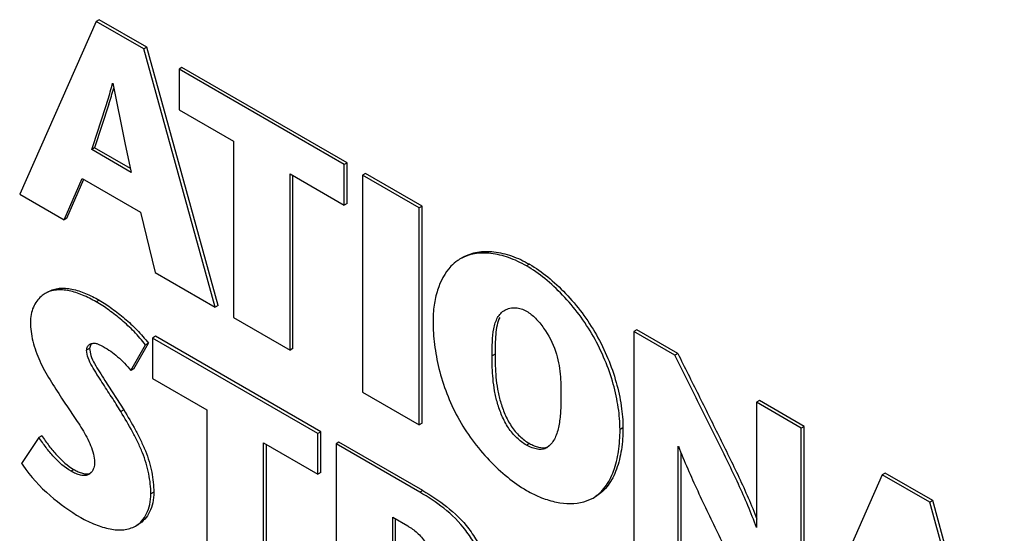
# Model space of a CAD drawing. Header units: inches. Extents: x 0 to 34, y 0 to 22.
# Tile 38 of 124: x 4.595 to 4.833, y 15.967 to 16.091. Entities that reach past the tile are written whole.
import ezdxf

# ---------------------------------------------------------------- set-up
doc = ezdxf.new("R2010")
doc.units = ezdxf.units.IN
doc.header["$LTSCALE"] = 1.87
doc.header["$MEASUREMENT"] = 0
doc.layers.get('0').update_dxf_attribs({"linetype": 'CONTINUOUS'})

msp = doc.modelspace()

# ---------------------------------------------------------------- linework, layer by layer
at = {"color": 7, "linetype": 'CONTINUOUS'}
for p, q in [((4.613601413, 16.0905904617), (4.5950815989, 16.0487590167)), ((4.6143085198, 16.0909987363), (4.613601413, 16.0905904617)), ((4.625100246, 16.0839511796), (4.613601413, 16.0905904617)), ((4.6258073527, 16.0843594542), (4.6143085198, 16.0909987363)), ((4.6258073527, 16.0843594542), (4.625100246, 16.0839511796)), ((4.6423831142, 16.0214477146), (4.625100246, 16.0839511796)), ((4.643090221, 16.0218559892), (4.6258073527, 16.0843594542)), ((4.6343240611, 16.0794420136), (4.6336169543, 16.079033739)), ((4.6735817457, 16.0559585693), (4.6336169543, 16.079033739)), ((4.6336169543, 16.079033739), (4.6336169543, 16.0691998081)), ((4.6742888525, 16.0563668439), (4.6343240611, 16.0794420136)), ((4.6175883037, 16.0756101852), (4.6205256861, 16.0612095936)), ((4.6166683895, 16.070518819), (4.6132051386, 16.0599641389)), ((4.6336169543, 16.0691998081), (4.6467470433, 16.0616186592)), ((4.6467470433, 16.0616186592), (4.6467470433, 16.0189280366)), ((4.6132051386, 16.0599641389), (4.6124980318, 16.0595558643)), ((4.622050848, 16.054040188), (4.6124980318, 16.0595558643)), ((4.6218528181, 16.0549710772), (4.6132051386, 16.0599641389)), ((4.6205256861, 16.0612095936), (4.622050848, 16.054040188)), ((4.6742888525, 16.0563668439), (4.6735817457, 16.0559585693)), ((4.6735817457, 16.0461246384), (4.6735817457, 16.0559585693)), ((4.6742888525, 16.046532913), (4.6742888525, 16.0563668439)), ((4.6058134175, 16.0425625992), (4.6101581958, 16.0525788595)), ((4.6065205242, 16.0429708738), (4.6106042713, 16.0523853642)), ((4.6101581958, 16.0525788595), (4.6242566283, 16.0444386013)), ((4.6604521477, 16.0537055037), (4.6735817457, 16.0461246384)), ((4.6604521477, 16.0110148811), (4.6604521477, 16.0537055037)), ((4.6611592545, 16.0114231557), (4.6611592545, 16.0532972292)), ((4.6787195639, 16.0538086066), (4.6780124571, 16.053400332)), ((4.6917082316, 16.0454925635), (4.6780124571, 16.053400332)), ((4.6780124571, 16.053400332), (4.6780124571, 16.0008757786)), ((4.6924153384, 16.0459008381), (4.6787195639, 16.0538086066)), ((4.5950815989, 16.0487590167), (4.6058134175, 16.0425625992)), ((4.6742888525, 16.046532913), (4.6735817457, 16.0461246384)), ((4.6924153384, 16.0459008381), (4.6917082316, 16.0454925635)), ((4.6917082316, 15.99296801), (4.6917082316, 16.0454925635)), ((4.6924153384, 15.9933762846), (4.6924153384, 16.0459008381)), ((4.6065205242, 16.0429708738), (4.6058134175, 16.0425625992)), ((4.6242566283, 16.0444386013), (4.6278339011, 16.0298482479)), ((4.7023209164, 16.0335182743), (4.7016138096, 16.0331099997)), ((4.7183489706, 16.0318240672), (4.7176418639, 16.0314157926)), ((4.6278339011, 16.0298482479), (4.6423831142, 16.0214477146)), ((4.6019557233, 16.0251420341), (4.6012487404, 16.024733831)), ((4.6143085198, 16.0231200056), (4.613601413, 16.022711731)), ((4.643090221, 16.0218559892), (4.6423831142, 16.0214477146)), ((4.6467470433, 16.0189280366), (4.6604521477, 16.0110148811)), ((4.6278888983, 16.014376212), (4.6271817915, 16.0139679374)), ((4.6671559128, 15.9908873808), (4.6271817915, 16.0139679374)), ((4.6271817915, 16.0139679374), (4.6271817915, 16.0041345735)), ((4.6678630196, 15.9912956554), (4.6278888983, 16.014376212)), ((4.7442722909, 16.0159592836), (4.7435651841, 16.0155510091)), ((4.7535108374, 16.0098085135), (4.7435651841, 16.0155510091)), ((4.7435651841, 16.0155510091), (4.7435651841, 15.9630264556)), ((4.7542179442, 16.0102167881), (4.7442722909, 16.0159592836)), ((4.6119775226, 16.0114040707), (4.6112704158, 16.0109957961)), ((4.612259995, 16.0123928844), (4.6119775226, 16.0114040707)), ((4.6119775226, 16.0114040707), (4.6122963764, 16.0097165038)), ((4.6137697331, 16.012603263), (4.6152891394, 16.0119038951)), ((4.6219835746, 16.0060892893), (4.6254935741, 16.0123186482)), ((4.6226906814, 16.0064975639), (4.6262006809, 16.0127269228)), ((4.6262006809, 16.0127269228), (4.6254935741, 16.0123186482)), ((4.6611592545, 16.0114231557), (4.6604521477, 16.0110148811)), ((4.7100335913, 16.0100587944), (4.7093264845, 16.0096505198)), ((4.7542179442, 16.0102167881), (4.7535108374, 16.0098085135)), ((4.6226906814, 16.0064975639), (4.6219835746, 16.0060892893)), ((4.6156672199, 16.0037136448), (4.6202256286, 15.9965974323)), ((4.6271817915, 16.0041345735), (4.6403020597, 15.9965590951)), ((4.6780124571, 16.0008757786), (4.6917082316, 15.99296801)), ((4.7739653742, 15.9988148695), (4.7732582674, 15.9984065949)), ((4.7840480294, 15.9921767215), (4.7732582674, 15.9984065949)), ((4.7732582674, 15.9984065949), (4.7732582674, 15.9680933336)), ((4.7847551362, 15.9925849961), (4.7739653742, 15.9988148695)), ((4.6202256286, 15.9965974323), (4.6195185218, 15.9961891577)), ((4.6403020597, 15.9965590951), (4.6403020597, 15.9538792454)), ((4.6924153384, 15.9933762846), (4.6917082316, 15.99296801)), ((4.7847551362, 15.9925849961), (4.7840480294, 15.9921767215)), ((4.7847551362, 15.9400604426), (4.7847551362, 15.9925849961)), ((4.6004015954, 15.9903363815), (4.5996944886, 15.9899281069)), ((4.6678630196, 15.9912956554), (4.6671559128, 15.9908873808)), ((4.6671559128, 15.9810540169), (4.6671559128, 15.9908873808)), ((4.6678630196, 15.9814622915), (4.6678630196, 15.9912956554)), ((4.7409542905, 15.9922055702), (4.7402471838, 15.9917972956)), ((4.7840480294, 15.939652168), (4.7840480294, 15.9921767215)), ((4.5996944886, 15.9899281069), (4.5955417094, 15.9836213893)), ((4.6540164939, 15.9886405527), (4.6671559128, 15.9810540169)), ((4.6540164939, 15.945960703), (4.6540164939, 15.9886405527)), ((4.6547236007, 15.9463689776), (4.6547236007, 15.9882322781)), ((4.6722745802, 15.9887484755), (4.6715674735, 15.988340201)), ((4.6918422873, 15.9766337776), (4.6715674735, 15.988340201)), ((4.6715674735, 15.988340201), (4.6715674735, 15.9358269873)), ((4.6925493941, 15.9770420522), (4.6722745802, 15.9887484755)), ((4.7183489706, 15.9884581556), (4.7176418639, 15.988049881)), ((4.7231431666, 15.9878681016), (4.7225243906, 15.9874148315)), ((4.7543456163, 15.9568019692), (4.7543456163, 15.9877880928)), ((4.755052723, 15.9572102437), (4.755052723, 15.9861778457)), ((4.6082087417, 15.9821465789), (4.6075016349, 15.9817383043)), ((4.6123876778, 15.9814499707), (4.6118001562, 15.9809638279)), ((4.6678630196, 15.9814622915), (4.6671559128, 15.9810540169)), ((4.8036609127, 15.9808524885), (4.7851509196, 15.9390153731)), ((4.8043680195, 15.9812607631), (4.8036609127, 15.9808524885)), ((4.8151602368, 15.974212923), (4.8036609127, 15.9808524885)), ((4.8158673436, 15.9746211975), (4.8043680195, 15.9812607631)), ((4.6275053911, 15.9766357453), (4.6267982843, 15.9762274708)), ((4.6925493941, 15.9770420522), (4.6918422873, 15.9766337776)), ((4.7315244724, 15.9743414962), (4.7337143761, 15.9752563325)), ((4.7337143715, 15.9752563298), (4.7344214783, 15.9756646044)), ((4.8158673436, 15.9746211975), (4.8151602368, 15.974212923)), ((4.8324622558, 15.9116984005), (4.8151602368, 15.974212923)), ((4.8331693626, 15.9121066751), (4.8158673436, 15.9746211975)), ((4.6230727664, 15.9684694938), (4.6237798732, 15.9688777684)), ((4.6852823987, 15.9705880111), (4.688917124, 15.9684893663)), ((4.6852823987, 15.9576866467), (4.6852823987, 15.9705880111)), ((4.6859895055, 15.9580949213), (4.6859895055, 15.9701797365))]:
    msp.add_line(p, q, dxfattribs=at)
for centre, radius, start, end in [((4.4788370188, 16.113412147), 0.1443513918, 342.7137803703, 344.3268177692), ((4.6045050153, 16.0191017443), 0.0065056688, 120.0349378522, 130.7460367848), ((4.7559819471, 16.0943451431), 0.1670397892, 212.0105237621, 212.8590558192), ((4.6243094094, 16.0027175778), 0.0345289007, 213.576468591, 214.4206741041)]:
    msp.add_arc(centre, radius, start, end, dxfattribs=at)
for points, knots in [([(4.6124980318, 16.0595558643), (4.6133513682, 16.0622116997), (4.6147182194, 16.0661769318), (4.6164190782, 16.0715313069), (4.6171893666, 16.0742528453), (4.6175595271, 16.0756275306)], [0, 0, 0, 0, 0.4965864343, 0.7465675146, 1, 1, 1, 1]), ([(4.7016138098, 16.0331099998), (4.7014079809, 16.0329911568), (4.7005964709, 16.0324807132), (4.6998637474, 16.0318481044), (4.6993671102, 16.0313261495)], [0, 0, 0, 0, 0.2480556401, 1, 1, 1, 1]), ([(4.7176418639, 16.0314157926), (4.7162591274, 16.0322141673), (4.7134766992, 16.0335228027), (4.7091982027, 16.0345739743), (4.7057471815, 16.0345546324), (4.7032654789, 16.0339254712), (4.7021393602, 16.033413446), (4.7016138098, 16.0331099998)], [0, 0, 0, 0, 0.2849536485, 0.545019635, 0.7807478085, 0.8916948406, 1, 1, 1, 1]), ([(4.7023209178, 16.0335182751), (4.7028464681, 16.0338217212), (4.7039725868, 16.0343337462), (4.7064542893, 16.0349629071), (4.7099053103, 16.0349822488), (4.7141838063, 16.0339310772), (4.7169662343, 16.0326224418), (4.7183489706, 16.0318240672)], [0, 0, 0, 0, 0.108305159, 0.2192521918, 0.4549803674, 0.7150463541, 1, 1, 1, 1]), ([(4.6993671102, 16.0313261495), (4.6978489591, 16.029730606), (4.6962152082, 16.0265183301), (4.6951976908, 16.0218408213), (4.695026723, 16.0192454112), (4.695026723, 16.0179070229)], [0, 0, 0, 0, 0.4598557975, 0.7205470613, 1, 1, 1, 1]), ([(4.7402471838, 15.9917972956), (4.7402471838, 15.9935782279), (4.7399287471, 15.9973043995), (4.7386920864, 16.0029591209), (4.7366890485, 16.0087383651), (4.7339386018, 16.0143962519), (4.7304760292, 16.0196666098), (4.7265139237, 16.0243741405), (4.7222586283, 16.0283493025), (4.7191888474, 16.0305225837), (4.7176418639, 16.0314157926)], [0, 0, 0, 0, 0.1126594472, 0.2355619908, 0.3653491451, 0.4986829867, 0.6324786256, 0.7632236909, 0.8869990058, 1, 1, 1, 1]), ([(4.7183489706, 16.0318240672), (4.7198959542, 16.0309308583), (4.7229657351, 16.0287575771), (4.7272210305, 16.0247824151), (4.731183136, 16.0200748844), (4.7346457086, 16.0148045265), (4.7373961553, 16.0091466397), (4.7393991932, 16.0033673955), (4.7406358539, 15.9977126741), (4.7409542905, 15.9939865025), (4.7409542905, 15.9922055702)], [0, 0, 0, 0, 0.1130009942, 0.2367763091, 0.3675213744, 0.5013170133, 0.6346508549, 0.7644380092, 0.8873405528, 1, 1, 1, 1]), ([(4.6019557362, 16.0251420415), (4.602362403, 16.0253768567), (4.6032381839, 16.0257609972), (4.6046663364, 16.0260400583), (4.6061765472, 16.0260524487), (4.6083302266, 16.0257462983), (4.611109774, 16.0248224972), (4.6132364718, 16.0237389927), (4.6143085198, 16.0231200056)], [0, 0, 0, 0, 0.1078518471, 0.2174932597, 0.3320005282, 0.4531098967, 0.7156861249, 1, 1, 1, 1]), ([(4.6002587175, 16.024030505), (4.5998621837, 16.0236889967), (4.5991301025, 16.0228868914), (4.5979930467, 16.0208584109), (4.5976807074, 16.0190313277), (4.5976807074, 16.0177956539)], [0, 0, 0, 0, 0.2265667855, 0.4650289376, 1, 1, 1, 1]), ([(4.613601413, 16.022711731), (4.6125293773, 16.023330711), (4.6104027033, 16.0244142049), (4.6076231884, 16.0253380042), (4.6054695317, 16.0256441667), (4.6039593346, 16.0256317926), (4.6025311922, 16.0253527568), (4.601655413, 16.0249686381), (4.601248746, 16.0247338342)], [0, 0, 0, 0, 0.2843135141, 0.5468897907, 0.6679993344, 0.7825068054, 0.8921483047, 1, 1, 1, 1]), ([(4.6254935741, 16.0123186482), (4.6246337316, 16.0134339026), (4.6228114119, 16.0155260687), (4.6198311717, 16.0183007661), (4.6167730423, 16.0207013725), (4.6146634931, 16.0220984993), (4.613601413, 16.022711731)], [0, 0, 0, 0, 0.2660710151, 0.5228673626, 0.768283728, 1, 1, 1, 1]), ([(4.6143085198, 16.0231200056), (4.6153705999, 16.0225067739), (4.6174801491, 16.0211096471), (4.6205382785, 16.0187090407), (4.6235185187, 16.0159343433), (4.6253408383, 16.0138421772), (4.6262006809, 16.0127269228)], [0, 0, 0, 0, 0.231716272, 0.4771326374, 0.7339289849, 1, 1, 1, 1]), ([(4.7123781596, 16.0206944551), (4.7127649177, 16.0209177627), (4.7136316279, 16.0212567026), (4.7145589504, 16.0213243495), (4.715026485, 16.0212942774)], [0, 0, 0, 0, 0.4880315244, 1, 1, 1, 1]), ([(4.715026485, 16.0212942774), (4.7154632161, 16.0212661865), (4.7163769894, 16.0210883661), (4.7172234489, 16.0207053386), (4.7176418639, 16.020463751)], [0, 0, 0, 0, 0.4752830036, 1, 1, 1, 1]), ([(4.7093264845, 16.0096505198), (4.7093264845, 16.0107763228), (4.7093327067, 16.0129731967), (4.7095613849, 16.0156631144), (4.7100478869, 16.0176251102), (4.7105821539, 16.0188949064), (4.7113441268, 16.0199597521), (4.7120180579, 16.0204865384), (4.7123781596, 16.0206944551)], [0, 0, 0, 0, 0.2826187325, 0.5517744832, 0.6747880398, 0.788741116, 0.8956146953, 1, 1, 1, 1]), ([(4.7111626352, 16.0189515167), (4.7108706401, 16.0183459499), (4.710445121, 16.016980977), (4.7100342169, 16.0139954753), (4.7100335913, 16.0116523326), (4.7100335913, 16.0100587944)], [0, 0, 0, 0, 0.2234486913, 0.470355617, 1, 1, 1, 1]), ([(4.7176418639, 16.020463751), (4.7184312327, 16.0200079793), (4.719942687, 16.0187385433), (4.7225056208, 16.0155959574), (4.7244308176, 16.0118941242), (4.7254432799, 16.0080305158), (4.7259370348, 16.0044409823), (4.7259567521, 16.0017826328), (4.7259567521, 16.0000484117)], [0, 0, 0, 0, 0.1189129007, 0.2539195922, 0.528261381, 0.6540033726, 0.7737560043, 1, 1, 1, 1]), ([(4.5976807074, 16.0177956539), (4.5976807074, 16.0170532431), (4.5977956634, 16.0155105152), (4.598400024, 16.0123276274), (4.5998128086, 16.0083095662), (4.6023778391, 16.0038014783), (4.6042887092, 16.0008945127), (4.6052187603, 15.9994181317)], [0, 0, 0, 0, 0.1105533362, 0.2295870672, 0.4818018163, 0.7401638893, 1, 1, 1, 1]), ([(4.695026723, 16.0179070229), (4.695026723, 16.0160783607), (4.695289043, 16.0122651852), (4.6967719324, 16.0043665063), (4.6997748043, 15.9964366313), (4.7043910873, 15.9892501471), (4.7084638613, 15.9843829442), (4.7128647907, 15.9802712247), (4.7160422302, 15.9780208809), (4.7176418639, 15.9770972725)], [0, 0, 0, 0, 0.1128535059, 0.2351005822, 0.4953913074, 0.629165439, 0.7608749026, 0.8860069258, 1, 1, 1, 1]), ([(4.6112704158, 16.0109957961), (4.6112704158, 16.0112990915), (4.611390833, 16.0118890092), (4.6118223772, 16.0123093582), (4.6120527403, 16.0124423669)], [0, 0, 0, 0, 0.5327514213, 1, 1, 1, 1]), ([(4.6120527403, 16.0124423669), (4.6122968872, 16.0125833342), (4.6128815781, 16.0127481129), (4.6134761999, 16.0126821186), (4.6137697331, 16.012603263)], [0, 0, 0, 0, 0.4812075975, 1, 1, 1, 1]), ([(4.6152891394, 16.0119038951), (4.6165180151, 16.0111943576), (4.6189481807, 16.0094586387), (4.6210277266, 16.0073091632), (4.6219835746, 16.0060892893)], [0, 0, 0, 0, 0.4779794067, 1, 1, 1, 1]), ([(4.6195185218, 15.9961891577), (4.6187928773, 15.9973850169), (4.6176646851, 15.9991537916), (4.6161263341, 16.0015082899), (4.6149486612, 16.0033168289), (4.613749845, 16.0051961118), (4.6125705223, 16.0071088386), (4.6116167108, 16.0090142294), (4.6112704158, 16.0103651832), (4.6112704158, 16.0109957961)], [0, 0, 0, 0, 0.2459215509, 0.3687604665, 0.494484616, 0.6253190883, 0.7607473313, 0.889132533, 1, 1, 1, 1]), ([(4.6122963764, 16.0097165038), (4.6125263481, 16.0090405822), (4.6131710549, 16.0077048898), (4.6139377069, 16.0064464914), (4.6143404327, 16.0058015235)], [0, 0, 0, 0, 0.484263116, 1, 1, 1, 1]), ([(4.7176418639, 15.988049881), (4.7168013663, 15.9885351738), (4.7155979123, 15.9894552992), (4.7141893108, 15.9909345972), (4.7128901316, 15.992682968), (4.7116432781, 15.9951184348), (4.7105781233, 15.9981391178), (4.7098856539, 16.0011370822), (4.7093853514, 16.0049595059), (4.7093264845, 16.0077962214), (4.7093264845, 16.0096505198)], [0, 0, 0, 0, 0.1202913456, 0.1856512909, 0.2528518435, 0.389555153, 0.5227812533, 0.6490908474, 0.7701729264, 1, 1, 1, 1]), ([(4.7100335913, 16.0100587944), (4.7100335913, 16.008204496), (4.7100924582, 16.0053677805), (4.7105927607, 16.0015453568), (4.7112852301, 15.9985473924), (4.7123503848, 15.9955267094), (4.7135972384, 15.9930912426), (4.7148964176, 15.9913428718), (4.7163050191, 15.9898635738), (4.7175084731, 15.9889434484), (4.7183489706, 15.9884581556)], [0, 0, 0, 0, 0.2298270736, 0.3509091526, 0.4772187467, 0.610444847, 0.7471481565, 0.8143487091, 0.8797086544, 1, 1, 1, 1]), ([(4.7732386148, 15.9680928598), (4.7719559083, 15.9716766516), (4.7696907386, 15.976958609), (4.7663800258, 15.9838778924), (4.762964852, 15.9908070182), (4.7586862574, 15.999457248), (4.7552388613, 16.0063605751), (4.7535108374, 16.0098085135)], [0, 0, 0, 0, 0.247366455, 0.3728341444, 0.4985527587, 0.7493648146, 1, 1, 1, 1]), ([(4.7542179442, 16.0102167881), (4.7558783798, 16.0069037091), (4.7591909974, 16.0002711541), (4.7633036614, 15.9919610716), (4.766587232, 15.9853032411), (4.7698001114, 15.9786545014), (4.7720346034, 15.9735917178), (4.7733345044, 15.970159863)], [0, 0, 0, 0, 0.2504154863, 0.5009644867, 0.6265455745, 0.752023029, 1, 1, 1, 1]), ([(4.7259567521, 16.0000484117), (4.7259567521, 15.9988597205), (4.7259287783, 15.9965337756), (4.725622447, 15.993193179), (4.7249613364, 15.9906146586), (4.7240578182, 15.9888863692), (4.7234740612, 15.9881657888), (4.7231431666, 15.9878681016)], [0, 0, 0, 0, 0.2785751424, 0.544744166, 0.7854293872, 0.8956901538, 1, 1, 1, 1]), ([(4.6052187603, 15.9994181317), (4.6060214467, 15.9981481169), (4.6073074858, 15.996292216), (4.6090004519, 15.9938066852), (4.6102129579, 15.9919124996), (4.6113155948, 15.9899728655), (4.6122510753, 15.9879706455), (4.6129539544, 15.9859647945), (4.6132080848, 15.984581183), (4.6132080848, 15.9839194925)], [0, 0, 0, 0, 0.2557203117, 0.3841512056, 0.5118889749, 0.6384064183, 0.7636745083, 0.8873759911, 1, 1, 1, 1]), ([(4.6267982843, 15.9762274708), (4.6267982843, 15.9778599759), (4.6265151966, 15.9803768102), (4.6256914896, 15.9836961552), (4.6247914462, 15.9862584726), (4.6236638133, 15.988794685), (4.6219414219, 15.9921357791), (4.6204953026, 15.994571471), (4.6195185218, 15.9961891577)], [0, 0, 0, 0, 0.2275262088, 0.3500652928, 0.4763164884, 0.605439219, 0.7366262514, 1, 1, 1, 1]), ([(4.6202256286, 15.9965974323), (4.6212024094, 15.9949797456), (4.6226485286, 15.9925440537), (4.6243709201, 15.9892029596), (4.625498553, 15.9866667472), (4.6263985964, 15.9841044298), (4.6272223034, 15.9807850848), (4.6275053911, 15.9782682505), (4.6275053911, 15.9766357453)], [0, 0, 0, 0, 0.2633737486, 0.394560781, 0.5236835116, 0.6499347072, 0.7724737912, 1, 1, 1, 1]), ([(4.6004015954, 15.9903363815), (4.6009675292, 15.9895058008), (4.6021263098, 15.9878809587), (4.6045307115, 15.9849511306), (4.6066482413, 15.9830475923), (4.6082087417, 15.9821465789)], [0, 0, 0, 0, 0.2648387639, 0.5251791, 1, 1, 1, 1]), ([(4.7337143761, 15.9752563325), (4.7342804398, 15.975583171), (4.7353568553, 15.9763810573), (4.7367135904, 15.9779146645), (4.7378360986, 15.9797395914), (4.739066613, 15.9825801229), (4.7400224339, 15.9866404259), (4.7402471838, 15.9900350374), (4.7402471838, 15.9917972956)], [0, 0, 0, 0, 0.1058211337, 0.2148622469, 0.3296163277, 0.4512394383, 0.714701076, 1, 1, 1, 1]), ([(4.7409542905, 15.9922055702), (4.7409542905, 15.9904433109), (4.7407295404, 15.9870486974), (4.7397737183, 15.9829883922), (4.7385432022, 15.9801478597), (4.7374206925, 15.9783229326), (4.7360639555, 15.9767893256), (4.7349875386, 15.9759914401), (4.7344214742, 15.975664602)], [0, 0, 0, 0, 0.2852989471, 0.5487605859, 0.6703836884, 0.7851377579, 0.8941788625, 1, 1, 1, 1]), ([(4.6075016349, 15.9817383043), (4.6059411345, 15.9826393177), (4.6038236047, 15.984542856), (4.601419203, 15.9874726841), (4.6002604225, 15.9890975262), (4.5996944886, 15.9899281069)], [0, 0, 0, 0, 0.4748209, 0.7351612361, 1, 1, 1, 1]), ([(4.7225243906, 15.9874148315), (4.7222073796, 15.9872317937), (4.7214666, 15.9869629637), (4.7202279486, 15.9870084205), (4.7189255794, 15.9873836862), (4.7180707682, 15.9878022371), (4.7176418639, 15.988049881)], [0, 0, 0, 0, 0.2136059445, 0.4473259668, 0.7109988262, 1, 1, 1, 1]), ([(4.7183489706, 15.9884581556), (4.718707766, 15.9882509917), (4.7194269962, 15.9878901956), (4.720808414, 15.9874195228), (4.7219155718, 15.9873456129), (4.7225523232, 15.9875313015)], [0, 0, 0, 0, 0.2830724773, 0.5468233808, 1, 1, 1, 1]), ([(4.7543610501, 15.9877893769), (4.7557746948, 15.9841200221), (4.7589899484, 15.9769023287), (4.7641222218, 15.9662038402), (4.7694782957, 15.9555650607), (4.7730925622, 15.9484867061), (4.7748890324, 15.9449404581)], [0, 0, 0, 0, 0.2482115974, 0.4983138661, 0.7490693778, 1, 1, 1, 1]), ([(4.5958261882, 15.9831996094), (4.5976946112, 15.9804728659), (4.6020258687, 15.9757550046), (4.6072167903, 15.9720745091), (4.609832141, 15.9705644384)], [0, 0, 0, 0, 0.5225655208, 1, 1, 1, 1]), ([(4.6132080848, 15.9839194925), (4.6132080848, 15.9834484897), (4.613086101, 15.9825595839), (4.6126589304, 15.9817578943), (4.6123876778, 15.9814499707)], [0, 0, 0, 0, 0.5344031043, 1, 1, 1, 1]), ([(4.6118001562, 15.9809638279), (4.6116609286, 15.9808834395), (4.6113595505, 15.9807519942), (4.6106825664, 15.9806320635), (4.6097488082, 15.9807400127), (4.6086205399, 15.9811376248), (4.6078765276, 15.981521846), (4.6075016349, 15.9817383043)], [0, 0, 0, 0, 0.1059495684, 0.2143517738, 0.4496995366, 0.7147138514, 1, 1, 1, 1]), ([(4.6082087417, 15.9821465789), (4.6085424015, 15.9819539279), (4.6092093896, 15.9816061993), (4.6104756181, 15.9811212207), (4.6115238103, 15.9810015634), (4.6121104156, 15.9811942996)], [0, 0, 0, 0, 0.2821234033, 0.5478677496, 1, 1, 1, 1]), ([(4.6230727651, 15.968469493), (4.6236451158, 15.9687999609), (4.6247180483, 15.9696890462), (4.6258992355, 15.9715032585), (4.6266419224, 15.9737377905), (4.6267982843, 15.9753723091), (4.6267982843, 15.9762274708)], [0, 0, 0, 0, 0.220754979, 0.4563294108, 0.7143592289, 1, 1, 1, 1]), ([(4.6275053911, 15.9766357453), (4.6275053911, 15.9757805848), (4.6273490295, 15.9741460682), (4.6266063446, 15.9719115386), (4.6254251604, 15.9700973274), (4.6243522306, 15.9692082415), (4.6237798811, 15.9688777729)], [0, 0, 0, 0, 0.2856407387, 0.5436705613, 0.7792450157, 1, 1, 1, 1]), ([(4.7083384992, 15.9530782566), (4.7083384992, 15.954249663), (4.7080137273, 15.9567284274), (4.7069032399, 15.9604179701), (4.7055041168, 15.96347429), (4.7041203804, 15.9658006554), (4.7018895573, 15.9689560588), (4.6979109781, 15.9728432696), (4.6938436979, 15.9754781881), (4.6918422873, 15.9766337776)], [0, 0, 0, 0, 0.1169660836, 0.2475219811, 0.3837183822, 0.4513635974, 0.5175713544, 0.7692376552, 1, 1, 1, 1]), ([(4.6925493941, 15.9770420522), (4.6945508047, 15.9758864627), (4.6986180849, 15.9732515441), (4.7025966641, 15.9693643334), (4.7048274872, 15.96620893), (4.7062112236, 15.9638825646), (4.7076103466, 15.9608262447), (4.7087208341, 15.957136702), (4.709045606, 15.9546579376), (4.709045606, 15.9534865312)], [0, 0, 0, 0, 0.2307623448, 0.4824286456, 0.5486364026, 0.6162816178, 0.7524780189, 0.8830339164, 1, 1, 1, 1]), ([(4.7176418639, 15.9770972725), (4.7188096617, 15.9764230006), (4.7211668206, 15.9752739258), (4.7257655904, 15.9738600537), (4.7293990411, 15.9737427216), (4.7315244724, 15.9743414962)], [0, 0, 0, 0, 0.2800799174, 0.541362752, 1, 1, 1, 1]), ([(4.609832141, 15.9705644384), (4.6109784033, 15.9699026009), (4.6132735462, 15.9687634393), (4.6162739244, 15.9678248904), (4.6185936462, 15.9675230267), (4.6202094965, 15.9675432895), (4.6217222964, 15.9678307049), (4.6226485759, 15.9682245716), (4.6230727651, 15.968469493)], [0, 0, 0, 0, 0.2844625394, 0.5488977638, 0.6709913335, 0.7859184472, 0.8947309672, 1, 1, 1, 1]), ([(4.688917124, 15.9684893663), (4.689725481, 15.9680226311), (4.6909111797, 15.9671877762), (4.6922820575, 15.9657894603), (4.6931729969, 15.9645180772), (4.6938346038, 15.9630949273), (4.6942956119, 15.9616132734), (4.6945663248, 15.9601546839), (4.6946333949, 15.9591958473), (4.6946333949, 15.9587381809)], [0, 0, 0, 0, 0.2358372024, 0.3629719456, 0.4932797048, 0.6259431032, 0.7578684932, 0.884367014, 1, 1, 1, 1])]:
    msp.add_open_spline(points, degree=3, knots=knots, dxfattribs=at)

doc.saveas('drawing.dxf')
